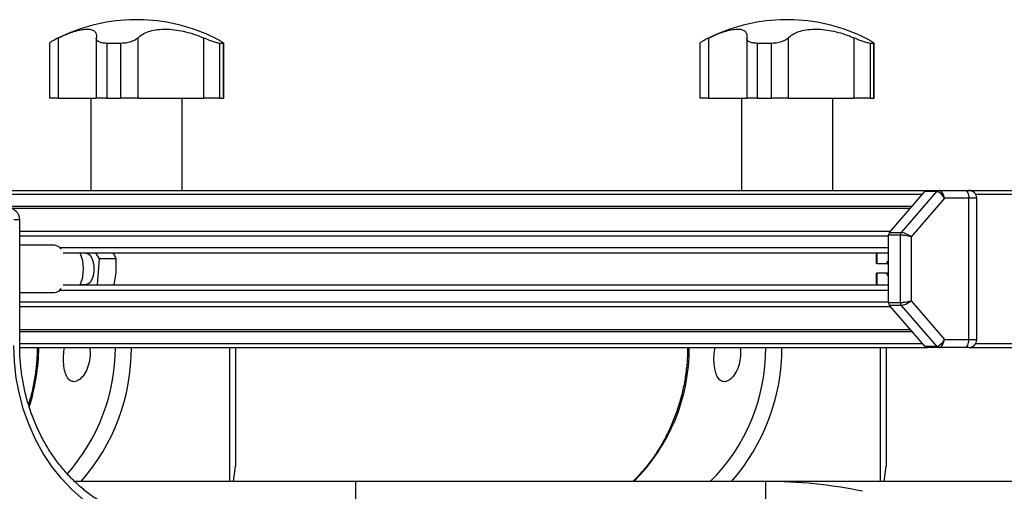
# Model space of a CAD drawing. Header units: millimetres. Extents: x 0 to 420, y 0 to 297.
# Tile 25 of 27: x 289.4 to 301.94, y 241.36 to 247.37. Entities that reach past the tile are written whole.
import ezdxf

# ---------------------------------------------------------------- set-up
doc = ezdxf.new("R2010")
doc.units = ezdxf.units.MM

msp = doc.modelspace()

# ---------------------------------------------------------------- linework, layer by layer
at = {"color": 7, "linetype": 'Continuous', "lineweight": 25}
for p, q in [((290.80144, 247.36829), (290.80144, 247.36658)), ((290.97673, 247.36829), (290.80144, 247.36829)), ((290.97673, 247.36658), (290.80144, 247.36658)), ((290.97673, 247.36658), (290.97673, 247.36829)), ((299.08894, 247.36829), (299.08894, 247.36658)), ((299.26423, 247.36829), (299.08894, 247.36829)), ((299.26423, 247.36658), (299.08894, 247.36658)), ((299.26423, 247.36658), (299.26423, 247.36829)), ((289.89034, 247.13442), (289.89034, 246.36829)), ((290.90427, 247.13442), (290.90427, 246.36829)), ((291.74643, 246.36829), (291.74643, 247.13442)), ((298.17784, 247.13442), (298.17784, 246.36829)), ((299.19177, 247.13442), (299.19177, 246.36829)), ((300.03393, 246.36829), (300.03393, 247.13442)), ((289.77878, 247.06871), (289.77878, 246.36829)), ((290.37613, 247.12905), (290.37613, 246.36829)), ((290.68938, 247.06685), (290.50847, 247.06685)), ((290.50847, 247.06685), (290.50847, 246.36829)), ((290.68938, 246.36829), (290.68938, 247.06685)), ((291.99622, 247.06685), (291.94774, 247.06685)), ((291.94774, 247.06685), (291.94774, 246.36829)), ((291.99622, 246.36829), (291.99622, 247.06685)), ((291.9994, 246.36829), (291.9994, 247.06871)), ((298.06628, 247.06871), (298.06628, 246.36829)), ((298.66363, 247.12905), (298.66363, 246.36829)), ((298.97688, 247.06685), (298.79597, 247.06685)), ((298.79597, 247.06685), (298.79597, 246.36829)), ((298.97688, 246.36829), (298.97688, 247.06685)), ((300.28372, 247.06685), (300.23524, 247.06685)), ((300.23524, 247.06685), (300.23524, 246.36829)), ((300.28372, 246.36829), (300.28372, 247.06685)), ((300.2869, 246.36829), (300.2869, 247.06871)), ((289.89034, 246.36829), (289.77878, 246.36829)), ((289.89034, 246.36829), (290.37613, 246.36829)), ((290.307, 246.36829), (290.307, 245.19329)), ((290.50847, 246.36829), (290.37613, 246.36829)), ((290.50847, 246.36829), (290.68938, 246.36829)), ((290.90427, 246.36829), (290.68938, 246.36829)), ((290.90427, 246.36829), (291.74643, 246.36829)), ((291.47117, 245.19329), (291.47117, 246.36829)), ((291.94774, 246.36829), (291.74643, 246.36829)), ((291.94774, 246.36829), (291.99622, 246.36829)), ((291.9994, 246.36829), (291.99622, 246.36829)), ((298.17784, 246.36829), (298.06628, 246.36829)), ((298.17784, 246.36829), (298.66363, 246.36829)), ((298.5945, 246.36829), (298.5945, 245.19329)), ((298.79597, 246.36829), (298.66363, 246.36829)), ((298.79597, 246.36829), (298.97688, 246.36829)), ((299.19177, 246.36829), (298.97688, 246.36829)), ((299.19177, 246.36829), (300.03393, 246.36829)), ((299.75867, 245.19329), (299.75867, 246.36829)), ((300.23524, 246.36829), (300.03393, 246.36829)), ((300.23524, 246.36829), (300.28372, 246.36829)), ((300.2869, 246.36829), (300.28372, 246.36829)), ((288.71684, 245.19329), (300.96441, 245.19329)), ((288.71684, 245.14329), (300.90318, 245.14329)), ((300.48285, 244.65794), (300.93379, 245.17865)), ((300.63285, 244.65794), (301.08379, 245.17865)), ((301.08379, 245.17865), (300.93379, 245.17865)), ((300.96441, 245.19329), (301.11441, 245.19329)), ((301.11441, 245.19329), (301.44289, 245.19329)), ((301.44289, 245.19329), (301.49289, 245.19329)), ((301.49289, 245.19329), (307.13856, 245.19329)), ((301.57949, 245.14329), (307.09526, 245.14329)), ((301.18235, 245.09329), (300.75677, 244.60187)), ((301.49289, 245.09329), (301.18235, 245.09329)), ((301.49289, 243.29329), (301.49289, 245.09329)), ((301.59289, 245.09329), (301.49289, 245.09329)), ((301.59289, 243.29329), (301.59289, 245.09329)), ((288.71684, 244.99329), (300.77327, 244.99329)), ((289.26237, 244.96779), (300.75119, 244.96779)), ((289.40013, 244.81829), (289.32513, 244.81829)), ((289.40013, 243.21829), (289.40013, 244.81829)), ((289.40013, 244.67328), (300.49614, 244.67328)), ((300.47016, 243.764), (300.47016, 244.62258)), ((300.62016, 244.62258), (300.47016, 244.62258)), ((300.48285, 244.65794), (300.63285, 244.65794)), ((300.62016, 243.764), (300.62016, 244.62258)), ((289.40013, 244.61527), (300.47016, 244.61527)), ((300.75677, 244.60187), (300.75677, 243.78471)), ((289.84516, 244.49329), (289.40013, 244.49329)), ((289.90785, 244.46584), (300.47016, 244.46584)), ((289.95468, 244.39829), (300.47016, 244.39829)), ((290.24786, 244.39329), (290.17347, 244.39329)), ((290.36596, 244.39829), (290.4134, 244.32221)), ((300.31265, 244.39829), (300.31265, 244.26329)), ((300.31935, 244.39829), (300.31935, 244.26329)), ((300.47016, 244.39829), (300.47016, 244.46584)), ((290.4134, 244.32221), (290.38778, 243.98829)), ((290.62934, 244.32221), (290.4134, 244.32221)), ((290.63087, 244.14662), (290.62934, 244.32221)), ((300.31935, 244.26329), (300.31265, 244.26329)), ((300.31935, 244.26329), (300.44282, 244.26329)), ((300.44282, 244.26329), (300.47016, 244.26329)), ((290.60519, 243.98829), (290.63087, 244.14662)), ((300.31265, 244.13829), (300.31265, 243.98829)), ((300.31265, 244.13829), (300.31935, 244.13829)), ((300.44282, 244.13829), (300.31935, 244.13829)), ((300.31935, 244.13829), (300.31935, 243.98829)), ((300.47016, 244.13829), (300.44282, 244.13829)), ((289.40013, 243.89329), (289.84516, 243.89329)), ((289.90785, 243.92074), (300.47016, 243.92074)), ((289.95468, 243.98829), (300.47016, 243.98829)), ((290.17347, 243.99329), (290.24786, 243.99329)), ((300.47016, 243.92074), (300.47016, 243.98829)), ((289.40013, 243.77131), (300.47016, 243.77131)), ((300.47016, 243.764), (300.62016, 243.764)), ((300.75677, 243.78471), (301.18235, 243.29329)), ((289.40013, 243.7133), (300.49614, 243.7133)), ((300.63285, 243.72865), (300.48285, 243.72865)), ((300.93379, 243.20794), (300.48285, 243.72865)), ((301.08379, 243.20794), (300.63285, 243.72865)), ((289.40013, 243.41879), (300.75119, 243.41879)), ((289.40013, 243.39329), (300.77327, 243.39329)), ((289.40013, 243.24329), (300.90318, 243.24329)), ((301.18235, 243.29329), (301.49289, 243.29329)), ((301.49289, 243.29329), (301.59289, 243.29329)), ((301.57949, 243.24329), (307.09526, 243.24329)), ((289.40037, 243.19329), (300.96441, 243.19329)), ((292.07945, 241.48329), (292.07945, 243.19329)), ((292.15445, 241.6788), (292.15445, 243.19329)), ((300.36695, 241.48347), (300.36695, 243.19329)), ((300.44195, 241.6788), (300.44195, 243.19329)), ((300.93379, 243.20794), (301.08379, 243.20794)), ((301.11441, 243.19329), (300.96441, 243.19329)), ((301.44289, 243.19329), (301.11441, 243.19329)), ((301.49289, 243.19329), (301.44289, 243.19329)), ((301.49289, 243.19329), (307.13856, 243.19329)), ((292.14696, 241.6788), (292.12176, 241.48329)), ((292.15445, 241.6788), (292.14696, 241.6788)), ((300.43446, 241.6788), (300.40928, 241.48347)), ((300.44195, 241.6788), (300.43446, 241.6788)), ((293.68101, 241.48329), (290.10345, 241.48329)), ((293.68101, 241.24329), (293.68101, 241.48329)), ((298.90577, 241.48329), (293.68101, 241.48329)), ((298.90601, 241.24329), (298.90577, 241.48329)), ((303.90041, 241.48347), (298.95108, 241.48347))]:
    msp.add_line(p, q, dxfattribs=at)
at = {"color": 7, "linetype": 'Continuous', "lineweight": 25, "flags": 128}
for points in [[(301.44289, 245.19329), (301.45264, 245.19137), (301.46202, 245.18568), (301.47067, 245.17644), (301.47824, 245.164), (301.48446, 245.14885), (301.48908, 245.13156), (301.49193, 245.1128), (301.49289, 245.09329)], [(290.24786, 244.39329), (290.27038, 244.38816), (290.2981, 244.36623), (290.32135, 244.32893), (290.33808, 244.27959), (290.34679, 244.22257), (290.34671, 244.16295), (290.33785, 244.10603), (290.32099, 244.05687), (290.29763, 244.01982), (290.26986, 243.99819), (290.24786, 243.99329)], [(301.44289, 243.19329), (301.45264, 243.19521), (301.46202, 243.2009), (301.47067, 243.21015), (301.47824, 243.22258), (301.48446, 243.23774), (301.48908, 243.25502), (301.49193, 243.27378), (301.49289, 243.29329)], [(291.40359, 240.81829), (291.22244, 240.82743), (291.04267, 240.85475), (290.86565, 240.90007), (290.69272, 240.96303), (290.5252, 241.04315), (290.36436, 241.13983), (290.21144, 241.25233), (290.06758, 241.37979), (289.9339, 241.52124), (289.8114, 241.6756), (289.70102, 241.84171), (289.60359, 242.01829), (289.51987, 242.20401), (289.45048, 242.39744), (289.39595, 242.59713), (289.35671, 242.80154), (289.33304, 243.00912), (289.32513, 243.21829)]]:
    msp.add_lwpolyline(points, dxfattribs=at)
at = {"color": 7, "linetype": 'Continuous', "lineweight": 25}
for centre, radius, start, end in [((290.88909, 245.11829), 2.25, 92.232359, 116.460385), ((290.88909, 245.11829), 2.25, 63.563528, 87.767641), ((299.17659, 245.11829), 2.25, 92.232359, 116.460385), ((299.17659, 245.11829), 2.25, 63.563528, 87.767641), ((290.88909, 245.11829), 2.25, 116.460385, 116.952488), ((290.88909, 245.11829), 2.25, 63.036311, 63.563528), ((299.17659, 245.11829), 2.25, 116.460385, 116.952488), ((299.17659, 245.11829), 2.25, 63.036311, 63.563528), ((300.96504, 245.15266), 0.04064, 90.879356, 140.243536), ((301.11504, 245.15266), 0.04064, 90.879356, 140.243536), ((301.49289, 245.09329), 0.1, 0, 90), ((289.25013, 244.81829), 0.15, 0, 90), ((300.52428, 244.62312), 0.05412, 139.960344, 180.571859), ((300.67428, 244.62312), 0.05412, 139.960344, 180.571859), ((289.83672, 244.38554), 0.10809, 32.299974, 85.518165), ((289.69023, 244.19329), 0.52283, 336.91476, 23.08524), ((300.50268, 244.24429), 0.06281, 121.180548, 162.388467), ((300.50268, 244.1573), 0.06281, 197.611533, 238.819452), ((289.83672, 244.00105), 0.10809, 274.481835, 327.700026), ((300.52428, 243.76346), 0.05412, 179.428141, 220.039656), ((300.67428, 243.76346), 0.05412, 179.428141, 220.039656), ((301.49289, 243.29329), 0.1, 270, 0), ((287.08365, 243.21547), 2.56014, 342.23109, 359.503562), ((288.19559, 243.19062), 2.4231, 318.403856, 0.063246), ((288.24637, 243.18567), 2.57725, 318.65881, 0.169403), ((295.54126, 243.18103), 2.38997, 314.73565, 0.293858), ((296.51626, 243.18103), 2.38997, 314.73565, 0.293858), ((296.53387, 243.18567), 2.57725, 318.65881, 0.169403), ((300.96504, 243.23393), 0.04064, 219.756464, 269.120644), ((301.11504, 243.23393), 0.04064, 219.756464, 269.120644), ((298.94779, 235.71912), 5.76433, 78.076344, 90.417675)]:
    msp.add_arc(centre, radius, start, end, dxfattribs=at)
for centre, major_axis, ratio, start_param, end_param in [((301.13235, 245.09329), (-0.06111, 0.08158), 0.41075399, 4.41388857, 5.9846849), ((301.13235, 245.09329), (-0.02345, 0.09937), 0.47969892, 4.59968229, 6.17047862), ((300.70677, 244.60187), (0.09998, -0.01812), 0.10029311, 1.06537288, 2.63616921), ((300.70677, 244.60187), (0.08818, -0.05072), 0.27089908, 1.13066653, 2.70146286), ((300.70677, 243.78471), (0.09998, 0.01812), 0.10029311, 3.6470161, 5.21781243), ((300.70677, 243.78471), (0.08818, 0.05072), 0.27089908, 3.58172245, 5.15251877), ((301.13235, 243.29329), (0.06111, 0.08158), 0.41075399, 3.44009306, 5.01088939), ((301.13235, 243.29329), (0.02345, 0.09937), 0.47969892, 3.25429934, 4.82509567)]:
    msp.add_ellipse(centre, major_axis=major_axis, ratio=ratio, start_param=start_param, end_param=end_param, dxfattribs=at)
for points, knots in [([(289.89034, 247.13442), (289.87026, 247.12429), (289.83004, 247.10399), (289.79197, 247.08124), (289.77717, 247.07006), (289.7793, 247.06884), (289.77953, 247.06871)], [0, 0, 0, 0, 0.3286316, 0.65819648, 0.96352025, 1, 1, 1, 1]), ([(289.89034, 247.13442), (289.92475, 247.15056), (289.99445, 247.18324), (290.09162, 247.21822), (290.1802, 247.24147), (290.25321, 247.25035), (290.31015, 247.24575), (290.34951, 247.22906), (290.3728, 247.20062), (290.38006, 247.16795), (290.37749, 247.14332), (290.37656, 247.13442)], [0, 0, 0, 0, 0.11925981, 0.24158658, 0.3609602, 0.48426569, 0.59620844, 0.71149815, 0.82228956, 0.93582475, 1, 1, 1, 1]), ([(290.50847, 247.06685), (290.48943, 247.06776), (290.45136, 247.06959), (290.40888, 247.08363), (290.37904, 247.1051), (290.37744, 247.12406), (290.37656, 247.13442)], [0, 0, 0, 0, 0.2331432, 0.46598224, 0.70829004, 1, 1, 1, 1]), ([(290.90427, 247.13442), (290.89177, 247.12432), (290.86673, 247.10408), (290.805, 247.08089), (290.74235, 247.06852), (290.70408, 247.06731), (290.68938, 247.06685)], [0, 0, 0, 0, 0.28482414, 0.57045716, 0.83508046, 1, 1, 1, 1]), ([(290.90427, 247.13442), (290.92289, 247.15056), (290.96061, 247.18324), (291.03744, 247.21822), (291.12944, 247.24147), (291.23222, 247.25035), (291.34309, 247.24575), (291.45558, 247.22906), (291.57055, 247.20062), (291.66763, 247.16795), (291.72553, 247.14332), (291.74643, 247.13442)], [0, 0, 0, 0, 0.119259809, 0.241586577, 0.360960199, 0.484265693, 0.596208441, 0.711498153, 0.822289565, 0.935824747, 1, 1, 1, 1]), ([(291.94774, 247.06685), (291.93886, 247.06776), (291.92109, 247.06959), (291.87426, 247.08363), (291.81491, 247.1051), (291.77062, 247.12406), (291.74643, 247.13442)], [0, 0, 0, 0, 0.2331432, 0.46598224, 0.70829004, 1, 1, 1, 1]), ([(298.17784, 247.13442), (298.15776, 247.12429), (298.11754, 247.10399), (298.07947, 247.08124), (298.06467, 247.07006), (298.0668, 247.06884), (298.06703, 247.06871)], [0, 0, 0, 0, 0.3286316, 0.65819648, 0.96352025, 1, 1, 1, 1]), ([(298.17784, 247.13442), (298.21225, 247.15056), (298.28195, 247.18324), (298.37912, 247.21822), (298.4677, 247.24147), (298.54071, 247.25035), (298.59765, 247.24575), (298.63701, 247.22906), (298.6603, 247.20062), (298.66756, 247.16795), (298.66499, 247.14332), (298.66406, 247.13442)], [0, 0, 0, 0, 0.11925981, 0.24158658, 0.3609602, 0.48426569, 0.59620844, 0.71149815, 0.82228956, 0.93582475, 1, 1, 1, 1]), ([(298.79597, 247.06685), (298.77693, 247.06776), (298.73886, 247.06959), (298.69638, 247.08363), (298.66654, 247.1051), (298.66494, 247.12406), (298.66406, 247.13442)], [0, 0, 0, 0, 0.2331432, 0.46598224, 0.70829004, 1, 1, 1, 1]), ([(299.19177, 247.13442), (299.17927, 247.12432), (299.15423, 247.10408), (299.0925, 247.08089), (299.02985, 247.06852), (298.99158, 247.06731), (298.97688, 247.06685)], [0, 0, 0, 0, 0.28482414, 0.57045716, 0.83508046, 1, 1, 1, 1]), ([(299.19177, 247.13442), (299.21039, 247.15056), (299.24811, 247.18324), (299.32494, 247.21822), (299.41694, 247.24147), (299.51972, 247.25035), (299.63059, 247.24575), (299.74308, 247.22906), (299.85805, 247.20062), (299.95513, 247.16795), (300.01303, 247.14332), (300.03393, 247.13442)], [0, 0, 0, 0, 0.11925981, 0.24158658, 0.3609602, 0.48426569, 0.59620844, 0.71149815, 0.82228956, 0.93582475, 1, 1, 1, 1]), ([(300.23524, 247.06685), (300.22636, 247.06776), (300.20859, 247.06959), (300.16176, 247.08363), (300.10241, 247.1051), (300.05812, 247.12406), (300.03393, 247.13442)], [0, 0, 0, 0, 0.2331432, 0.46598224, 0.70829004, 1, 1, 1, 1]), ([(291.90908, 247.12347), (291.92144, 247.11721), (291.95364, 247.10089), (291.98675, 247.08096), (292.00224, 247.06851), (291.99789, 247.06731), (291.99622, 247.06685)], [0, 0, 0, 0, 0.19934644, 0.51911827, 0.81536931, 1, 1, 1, 1]), ([(300.19658, 247.12347), (300.20894, 247.11721), (300.24114, 247.10089), (300.27425, 247.08096), (300.28974, 247.06851), (300.28539, 247.06731), (300.28372, 247.06685)], [0, 0, 0, 0, 0.19934644, 0.51911827, 0.81536931, 1, 1, 1, 1]), ([(290.62934, 244.32221), (290.62652, 244.32977), (290.61713, 244.3549), (290.60295, 244.38044), (290.59304, 244.39829)], [0, 0, 0, 0, 0.30086705, 1, 1, 1, 1]), ([(291.0847, 240.98648), (291.03204, 240.99579), (290.92617, 241.01451), (290.77025, 241.06226), (290.61756, 241.12417), (290.46991, 241.20106), (290.32831, 241.29198), (290.19376, 241.39639), (290.06718, 241.5135), (289.94945, 241.6425), (289.84138, 241.78249), (289.74372, 241.93248), (289.65713, 242.09144), (289.58224, 242.25827), (289.51955, 242.43179), (289.46952, 242.61079), (289.43246, 242.79404), (289.40878, 242.98023), (289.40071, 243.12219), (289.40023, 243.20158), (289.40013, 243.21829)], [0, 0, 0, 0, 0.05782089, 0.11625253, 0.17461849, 0.23290238, 0.29109581, 0.34919761, 0.40721233, 0.46514835, 0.52301609, 0.5808266, 0.63859049, 0.69631727, 0.75401504, 0.81169041, 0.86934859, 0.92699358, 0.98462844, 1, 1, 1, 1]), ([(289.62326, 243.19329), (289.62296, 243.16935), (289.62187, 243.08277), (289.61041, 242.93385), (289.58311, 242.74858), (289.5503, 242.59282), (289.52179, 242.50129), (289.51162, 242.46863)], [0, 0, 0, 0, 0.09706617, 0.35105693, 0.60508258, 0.85909844, 1, 1, 1, 1]), ([(290.2917, 243.19329), (290.29304, 243.18489), (290.30002, 243.14088), (290.29745, 243.05481), (290.27284, 242.94517), (290.22774, 242.85111), (290.16991, 242.78378), (290.10848, 242.75158), (290.05248, 242.75789), (290.0075, 242.80072), (289.97593, 242.87572), (289.95928, 242.97563), (289.95634, 243.08745), (289.96598, 243.15915), (289.97057, 243.19329)], [0, 0, 0, 0, 0.021016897, 0.110102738, 0.19906833, 0.289009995, 0.379934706, 0.47030683, 0.558968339, 0.646908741, 0.736004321, 0.826667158, 0.917458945, 1, 1, 1, 1]), ([(297.91076, 243.19329), (297.91046, 243.16935), (297.90938, 243.08277), (297.89781, 242.93389), (297.87099, 242.74842), (297.83068, 242.56625), (297.77757, 242.38867), (297.71195, 242.21694), (297.63432, 242.0522), (297.54515, 241.89574), (297.44541, 241.74813), (297.3346, 241.61221), (297.25541, 241.52389), (297.21123, 241.4847), (297.20964, 241.48329)], [0, 0, 0, 0, 0.0366553, 0.13257037, 0.22849862, 0.32442317, 0.42034876, 0.51628158, 0.61222975, 0.70820384, 0.80421712, 0.90028577, 0.99642864, 1, 1, 1, 1]), ([(298.5792, 243.19329), (298.58054, 243.18489), (298.58752, 243.14088), (298.58495, 243.05481), (298.56034, 242.94517), (298.51524, 242.85111), (298.45741, 242.78378), (298.39598, 242.75158), (298.33998, 242.75789), (298.295, 242.80072), (298.26343, 242.87572), (298.24678, 242.97563), (298.24384, 243.08745), (298.25348, 243.15915), (298.25807, 243.19329)], [0, 0, 0, 0, 0.0210169, 0.11010274, 0.19906833, 0.28901, 0.37993471, 0.47030683, 0.55896834, 0.64690874, 0.73600432, 0.82666716, 0.91745895, 1, 1, 1, 1])]:
    msp.add_open_spline(points, degree=3, knots=knots, dxfattribs=at)

doc.saveas('drawing.dxf')
